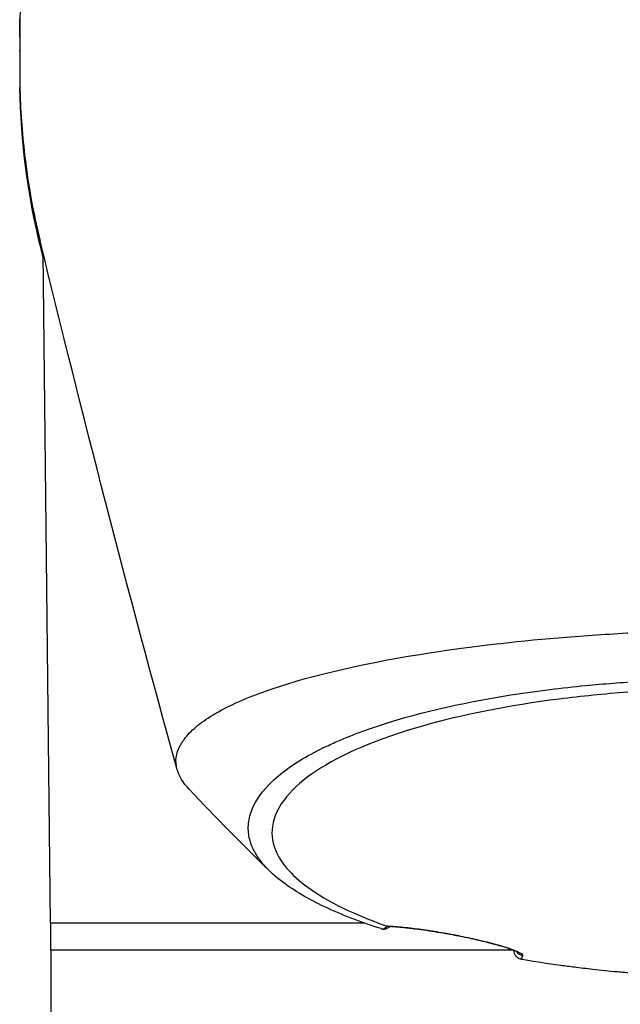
# Model space of a CAD drawing. Header units: millimetres. Extents: x 0 to 4378, y 0 to 2397.
# Tile 137 of 256: x 714 to 747, y 1705 to 1760. Entities that reach past the tile are written whole.
import ezdxf

# ---------------------------------------------------------------- set-up
doc = ezdxf.new("R2010")
doc.units = ezdxf.units.MM
doc.header["$LTSCALE"] = 0.2

# ---------------------------------------------------------------- blocks, each defined once
blk = doc.blocks.new('A$C6111ff40')
for p, q in [((-40.731, 1257.847), (-40.731, 1257.686)), ((-39.006, 1210), (-39.423, 1247.36)), ((-21.493, 1210), (-39.006, 1210)), ((-39, 1208.5), (-39, 1210)), ((-13.217, 1208.5), (-39, 1208.5)), ((-13.217, 1208.5), (-39, 1208.5)), ((-39, 1208.5), (-39, 1204))]:
    blk.add_line(p, q)
for centre, major_axis, ratio, start_param, end_param in [((-39.723, 1256.623), (-1, -0.019), 0.706618, 6.2699, 6.28318), ((-39.723, 1256.623), (-1, -0.019), 0.706618, 6.28318, 6.358063), ((-17.731, 1209.15), (3.301, 0.414), 0.418745, 2.365374, 2.483924), ((-16.864, 1209.91), (-0.087, -0.492), 0.183942, 6.158155, 6.28084), ((-16.864, 1209.91), (-0.087, -0.492), 0.183942, 6.28084, 6.283185), ((-16.89, 1418.326), (-4.641, 215.444), 0.016475, 2.912706, 2.912785), ((-12.615, 1208.696), (-0.486, 0.116), 0.997249, 0.822687, 1.654034)]:
    blk.add_ellipse(centre, major_axis=major_axis, ratio=ratio, start_param=start_param, end_param=end_param)
for points, knots in [([(0.001, 1299.773), (-1.326, 1299.773), (-2.654, 1299.709), (-5.285, 1299.455), (-6.586, 1299.266), (-10.43, 1298.52), (-12.886, 1297.792), (-15.869, 1296.608), (-16.518, 1296.33), (-17.882, 1295.706), (-18.593, 1295.354), (-21.136, 1294.005), (-22.859, 1292.909), (-24.878, 1291.412), (-25.292, 1291.093), (-26.628, 1290.019), (-27.511, 1289.242), (-29.245, 1287.581), (-30.089, 1286.694), (-31.29, 1285.312), (-31.686, 1284.834), (-32.465, 1283.851), (-32.847, 1283.345), (-33.595, 1282.302), (-33.96, 1281.766), (-35.055, 1280.073), (-35.73, 1278.898), (-36.656, 1277.088), (-36.956, 1276.463), (-37.531, 1275.177), (-37.806, 1274.517), (-38.327, 1273.163), (-38.572, 1272.468), (-38.912, 1271.415), (-39.021, 1271.058), (-39.344, 1269.955), (-39.539, 1269.206), (-40.087, 1266.825), (-40.357, 1265.184), (-40.566, 1263.135), (-40.6, 1262.734), (-40.668, 1261.794), (-40.695, 1261.257), (-40.722, 1260.365), (-40.728, 1260.038), (-40.73, 1259.604), (-40.731, 1259.541), (-40.731, 1259.403), (-40.731, 1259.331), (-40.731, 1259.005), (-40.73, 1258.811), (-40.73, 1258.458), (-40.73, 1258.362), (-40.731, 1258.076), (-40.731, 1257.93), (-40.731, 1257.62), (-40.731, 1257.468), (-40.73, 1257.215), (-40.729, 1257.115), (-40.727, 1256.925), (-40.725, 1256.843), (-40.722, 1256.646), (-40.719, 1256.54), (-40.714, 1256.342), (-40.711, 1256.252), (-40.665, 1254.895), (-40.562, 1253.631), (-40.293, 1251.564), (-40.163, 1250.759), (-39.886, 1249.32), (-39.747, 1248.684), (-39.592, 1248.051)], [-21.001083, -21.001083, -21.001083, -21.001083, -20.328863, -20.328863, -19.655828, -19.655828, -18.308332, -18.308332, -17.924512, -17.924512, -17.485993, -17.485993, -16.316696, -16.316696, -16.006668, -16.006668, -15.296307, -15.296307, -14.534305, -14.534305, -14.139555, -14.139555, -13.730091, -13.730091, -13.30546, -13.30546, -12.401825, -12.401825, -11.929878, -11.929878, -11.437802, -11.437802, -10.9252, -10.9252, -10.663362, -10.663362, -10.117833, -10.117833, -8.934625, -8.934625, -8.645977, -8.645977, -8.260408, -8.260408, -8.006475, -8.006475, -7.961161, -7.961161, -7.91407, -7.91407, -7.778509, -7.778509, -7.724161, -7.724161, -7.666804, -7.666804, -7.602838, -7.602838, -7.565627, -7.565627, -7.532521, -7.532521, -7.488032, -7.488032, -7.450837, -7.450837, -6.924212, -6.924212, -6.587553, -6.587553, -6.32038, -6.32038, -6.32038, -6.32038]), ([(-40.73, 1257.454), (-40.73, 1257.319), (-40.729, 1257.184), (-40.728, 1257.048), (-40.728, 1256.904), (-40.726, 1256.759), (-40.723, 1256.614)], [0.0330613, 0.0330613, 0.0330613, 0.0330613, 0.5016036, 0.5016036, 0.5016036, 1, 1, 1, 1]), ([(-39.421, 1247.149), (-39.462, 1247.306), (-39.501, 1247.462), (-40.275, 1250.581), (-40.666, 1253.597), (-40.723, 1256.604)], [6.126463, 6.126463, 6.126463, 6.126463, 6.193036, 6.193036, 7.452913, 7.452913, 7.452913, 7.452913]), ([(-31.28, 1217.464), (-31.947, 1218.176), (-32.269, 1219.005), (-31.75, 1219.958), (-31.715, 1220.016), (-31.638, 1220.137), (-31.596, 1220.198), (-31.509, 1220.316), (-31.463, 1220.375), (-31.22, 1220.666), (-30.976, 1220.894), (-30.536, 1221.232), (-30.376, 1221.344), (-29.508, 1221.906), (-28.615, 1222.343), (-27.265, 1222.856), (-26.987, 1222.956), (-24.346, 1223.859), (-21.31, 1224.55), (-15.568, 1225.431), (-13.191, 1225.71), (-9.442, 1226.026), (-8.166, 1226.112), (-5.586, 1226.256), (-4.261, 1226.313), (-2.933, 1226.347)], [1.08774, 1.08774, 1.08774, 1.08774, 1.428405, 1.428405, 1.450296, 1.450296, 1.471663, 1.471663, 1.492327, 1.492327, 1.574835, 1.574835, 1.616316, 1.616316, 1.784634, 1.784634, 1.826029, 1.826029, 2.164003, 2.164003, 2.373598, 2.373598, 2.479923, 2.479923, 2.586935, 2.586935, 2.586935, 2.586935]), ([(-20.581, 1209.693), (-21.167, 1209.88), (-21.725, 1210.077), (-22.772, 1210.483), (-23.264, 1210.694), (-24.638, 1211.344), (-25.419, 1211.803), (-26.472, 1212.594), (-26.828, 1212.919), (-27.191, 1213.337), (-27.262, 1213.426), (-27.361, 1213.558), (-27.394, 1213.603), (-27.576, 1213.867), (-27.694, 1214.087), (-27.831, 1214.423), (-27.872, 1214.544), (-27.936, 1214.796), (-27.959, 1214.926), (-27.985, 1215.191), (-27.987, 1215.328), (-27.97, 1215.605), (-27.95, 1215.744), (-27.889, 1216.021), (-27.847, 1216.159), (-27.58, 1216.859), (-27.185, 1217.406), (-26.486, 1218.061), (-26.342, 1218.186), (-25.869, 1218.567), (-25.508, 1218.819), (-24.707, 1219.313), (-24.265, 1219.554), (-23.549, 1219.903), (-23.304, 1220.016), (-22.797, 1220.238), (-22.535, 1220.347), (-21.999, 1220.559), (-21.72, 1220.664), (-21.147, 1220.869), (-20.844, 1220.971), (-20.405, 1221.114), (-20.262, 1221.159), (-17.851, 1221.905), (-15.19, 1222.476), (-11.896, 1222.939), (-11.527, 1222.988), (-10.501, 1223.116), (-9.837, 1223.189), (-8.16, 1223.352), (-7.133, 1223.431), (-5.569, 1223.524), (-5.045, 1223.551), (-3.992, 1223.595), (-3.464, 1223.613), (-2.933, 1223.626)], [0.00002, 0.00002, 0.00002, 0.00002, 0.259158, 0.259158, 0.518708, 0.518708, 1.038075, 1.038075, 1.384705, 1.384705, 1.477831, 1.477831, 1.526561, 1.526561, 1.759973, 1.759973, 1.890971, 1.890971, 2.029156, 2.029156, 2.171186, 2.171186, 2.316283, 2.316283, 2.460898, 2.460898, 3.049329, 3.049329, 3.189055, 3.189055, 3.478614, 3.478614, 3.769885, 3.769885, 3.913253, 3.913253, 4.056001, 4.056001, 4.19686, 4.19686, 4.341119, 4.341119, 4.411312, 4.411312, 5.498875, 5.498875, 5.634552, 5.634552, 5.872375, 5.872375, 6.229939, 6.229939, 6.408513, 6.408513, 6.587137, 6.587137, 6.587137, 6.587137]), ([(0.009, 1223.124), (-1.128, 1223.124), (-2.276, 1223.104), (-4.534, 1223.026), (-5.688, 1222.965), (-8.127, 1222.783), (-9.404, 1222.655), (-13.452, 1222.139), (-16.034, 1221.629), (-20.77, 1220.28), (-22.793, 1219.422), (-25.516, 1217.606), (-26.47, 1216.558), (-26.709, 1214.887), (-26.63, 1214.39), (-26.035, 1213.153), (-25.328, 1212.429), (-22.925, 1210.837), (-21.315, 1210.209), (-20.252, 1209.834)], [-3.557548, -3.557548, -3.557548, -3.557548, -3.349945, -3.349945, -3.131371, -3.131371, -2.88131, -2.88131, -2.314192, -2.314192, -1.681115, -1.681115, -1.111984, -1.111984, -0.864569, -0.864569, -0.492008, -0.492008, -0.000015, -0.000015, -0.000015, -0.000015]), ([(-20.581, 1209.693), (-20.563, 1209.687), (-20.542, 1209.681), (-20.498, 1209.673), (-20.475, 1209.67), (-20.449, 1209.667)], [-0.0164291, -0.0164291, -0.0164291, -0.0164291, -0.00823051, -0.00823051, -0.00000316, -0.00000316, -0.00000316, -0.00000316]), ([(-20.252, 1209.834), (-20.095, 1209.827), (-19.924, 1209.816), (-19.74, 1209.801), (-19.648, 1209.794), (-19.554, 1209.785), (-19.456, 1209.776), (-19.408, 1209.771), (-19.358, 1209.766), (-19.308, 1209.761), (-19.258, 1209.755), (-19.233, 1209.753), (-19.156, 1209.744), (-19.086, 1209.736), (-19.015, 1209.728), (-18.943, 1209.72), (-18.859, 1209.71), (-18.773, 1209.699), (-18.687, 1209.688), (-18.528, 1209.668), (-18.407, 1209.652), (-18.201, 1209.622), (-17.789, 1209.564), (-17.373, 1209.497), (-16.962, 1209.424)], [0, 0, 0, 0, 0.25, 0.25, 0.25, 0.375, 0.375, 0.375, 0.4375, 0.4375, 0.4375, 0.5, 0.5, 0.5, 0.557564, 0.557564, 0.557564, 0.625, 0.625, 0.625, 0.75, 0.75, 0.75, 1, 1, 1, 1]), ([(-20.207, 1209.823), (-20.215, 1209.825), (-20.223, 1209.826), (-20.239, 1209.83), (-20.246, 1209.832), (-20.252, 1209.834)], [0.000074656, 0.000074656, 0.000074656, 0.000074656, 0.002992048, 0.002992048, 0.00598698, 0.00598698, 0.00598698, 0.00598698]), ([(-16.955, 1209.419), (-17.307, 1209.481), (-17.653, 1209.537), (-18.323, 1209.637), (-18.65, 1209.68), (-19.313, 1209.758), (-19.637, 1209.788), (-19.999, 1209.812), (-20.087, 1209.816), (-20.168, 1209.82)], [0.0002819, 0.0002819, 0.0002819, 0.0002819, 0.1096859, 0.1096859, 0.2297145, 0.2297145, 0.3813939, 0.3813939, 0.4345664, 0.4345664, 0.4345664, 0.4345664]), ([(-16.962, 1209.424), (-16.637, 1209.366), (-16.312, 1209.303), (-16.031, 1209.246), (-15.858, 1209.211), (-15.7, 1209.177), (-15.571, 1209.149), (-15.527, 1209.139), (-15.486, 1209.13), (-15.449, 1209.122), (-15.344, 1209.099), (-15.237, 1209.074), (-15.133, 1209.05), (-14.987, 1209.016), (-14.846, 1208.983), (-14.722, 1208.952), (-14.658, 1208.936), (-14.599, 1208.921), (-14.545, 1208.907), (-14.475, 1208.889), (-14.406, 1208.872), (-14.341, 1208.854), (-14.095, 1208.79), (-13.883, 1208.729), (-13.702, 1208.674), (-13.608, 1208.646), (-13.524, 1208.619), (-13.449, 1208.594), (-13.37, 1208.568), (-13.297, 1208.543), (-13.23, 1208.518), (-13.102, 1208.472), (-12.994, 1208.428), (-12.912, 1208.388), (-12.752, 1208.311), (-12.679, 1208.249), (-12.69, 1208.203)], [0, 0, 0, 0, 0.068487, 0.068487, 0.068487, 0.110613, 0.110613, 0.110613, 0.125, 0.125, 0.125, 0.165111, 0.165111, 0.165111, 0.221432, 0.221432, 0.221432, 0.25, 0.25, 0.25, 0.287562, 0.287562, 0.287562, 0.427692, 0.427692, 0.427692, 0.5, 0.5, 0.5, 0.5757, 0.5757, 0.5757, 0.720411, 0.720411, 0.720411, 1, 1, 1, 1]), ([(-12.977, 1208.389), (-12.977, 1208.389), (-12.994, 1208.4), (-13.073, 1208.441), (-13.163, 1208.48), (-13.459, 1208.591), (-13.708, 1208.672), (-14.32, 1208.846), (-14.686, 1208.941), (-15.413, 1209.112), (-15.771, 1209.19), (-16.403, 1209.317), (-16.682, 1209.37), (-16.952, 1209.418)], [0.1063305, 0.1063305, 0.1063305, 0.1063305, 0.1609992, 0.1609992, 0.2606806, 0.2606806, 0.4057449, 0.4057449, 0.5415992, 0.5415992, 0.6516633, 0.6516633, 0.7354615, 0.7354615, 0.7354615, 0.7354615]), ([(-13.176, 1208.48), (-13.176, 1208.479), (-13.176, 1208.478), (-13.175, 1208.426), (-13.165, 1208.375), (-13.131, 1208.276), (-13.106, 1208.227), (-13.066, 1208.173), (-13.057, 1208.162), (-13.016, 1208.117), (-12.979, 1208.087), (-12.901, 1208.038), (-12.859, 1208.02), (-12.816, 1208.007)], [-0.00030662, -0.00030662, -0.00030662, -0.00030662, 0, 0, 0.01532058, 0.01532058, 0.03142731, 0.03142731, 0.03552574, 0.03552574, 0.04971247, 0.04971247, 0.06328028, 0.06328028, 0.06328028, 0.06328028]), ([(-12.75, 1207.991), (-12.76, 1207.993), (-12.771, 1207.995), (-12.793, 1208), (-12.804, 1208.003), (-12.816, 1208.007)], [-0.00715982, -0.00715982, -0.00715982, -0.00715982, -0.003611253, -0.003611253, -0.000066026, -0.000066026, -0.000066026, -0.000066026]), ([(-12.75, 1207.991), (-12.036, 1207.868), (-11.304, 1207.756), (-10.302, 1207.62), (-10.046, 1207.587), (-9.46, 1207.514), (-9.12, 1207.474), (-8.317, 1207.385), (-7.855, 1207.338), (-7.126, 1207.269), (-6.855, 1207.246), (-5.626, 1207.143), (-4.656, 1207.079), (-3.187, 1207.01), (-2.695, 1206.991), (-1.957, 1206.97), (-1.708, 1206.964), (-1.335, 1206.957), (-1.211, 1206.955), (-0.968, 1206.951), (-0.841, 1206.95), (-0.476, 1206.946), (-0.235, 1206.945), (0.004, 1206.945)], [0.000005, 0.000005, 0.000005, 0.000005, 0.245288, 0.245288, 0.32758, 0.32758, 0.439471, 0.439471, 0.588452, 0.588452, 0.672216, 0.672216, 0.969709, 0.969709, 1.119078, 1.119078, 1.193047, 1.193047, 1.22978, 1.22978, 1.265, 1.265, 1.331927, 1.331927, 1.331927, 1.331927])]:
    blk.add_open_spline(points, degree=3, knots=knots)
blk.add_rational_spline([(-40.729, 1259.978), (-40.728, 1260.135), (-40.726, 1260.293), (-40.722, 1260.451)], [1, 1.00000000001, 1.00000000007, 1], degree=3)
for points in [[(-40.731, 1259.582), (-40.731, 1259.714), (-40.73, 1259.846), (-40.729, 1259.978)], [(-40.731, 1259.395), (-40.731, 1259.457), (-40.731, 1259.52), (-40.731, 1259.582)], [(-40.731, 1258.611), (-40.731, 1258.637), (-40.731, 1258.664), (-40.731, 1258.691)], [(-40.73, 1257.483), (-40.73, 1257.473), (-40.73, 1257.464), (-40.73, 1257.454)], [(-31.947, 1218.568), (-34.732, 1228.564), (-37.272, 1238.55), (-39.592, 1248.051)], [(-26.795, 1212.911), (-28.291, 1214.374), (-29.805, 1215.891), (-31.278, 1217.464)], [(-20.449, 1209.667), (-20.36, 1209.659), (-20.258, 1209.694), (-20.168, 1209.755)], [(-20.168, 1209.82), (-20.181, 1209.82), (-20.194, 1209.821), (-20.207, 1209.823)], [(-20.061, 1209.815), (-20.097, 1209.792), (-20.131, 1209.77), (-20.163, 1209.748)], [(-13.174, 1208.445), (-13.175, 1208.458), (-13.176, 1208.471), (-13.178, 1208.484)], [(-13.176, 1208.48), (-13.175, 1208.481), (-13.175, 1208.482), (-13.175, 1208.483)], [(-12.69, 1208.203), (-12.71, 1208.115), (-12.73, 1208.046), (-12.75, 1207.991)]]:
    blk.add_open_spline(points, degree=3)

msp = doc.modelspace()

# ---------------------------------------------------------------- block references
msp.add_blockref('A$C6111ff40', (754.287, 499.915))

doc.saveas('drawing.dxf')
